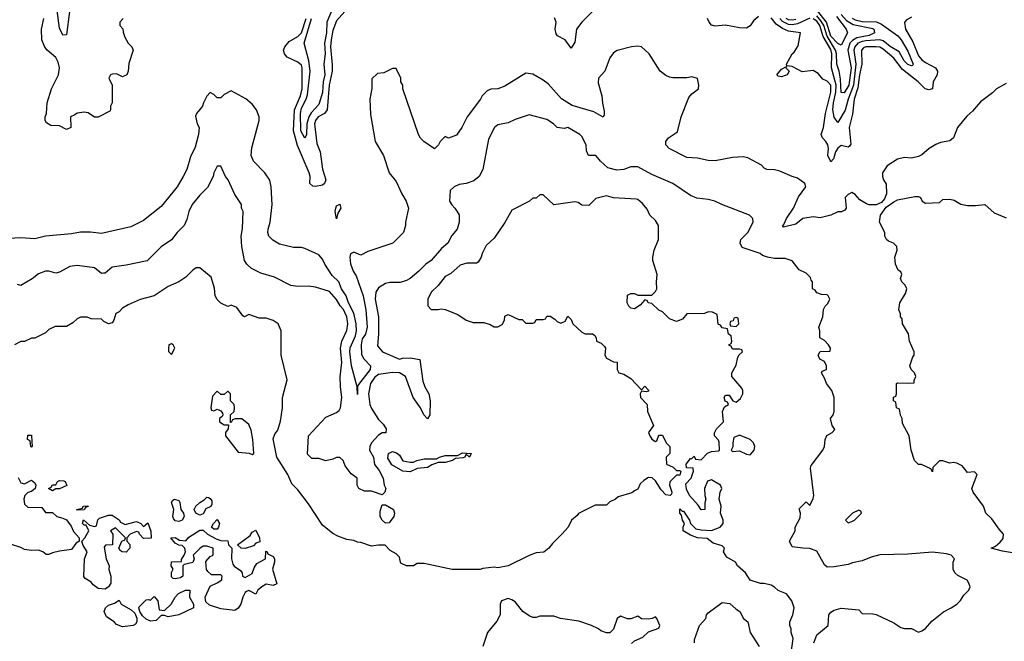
# Model space of a CAD drawing. Header units: inches. Extents: x 2348352 to 2479776, y 460422 to 613655.
# Tile 158 of 256: x 2373723 to 2379340, y 523739 to 527284. Entities that reach past the tile are written whole.
import ezdxf

# ---------------------------------------------------------------- set-up
doc = ezdxf.new("R2010")
doc.units = ezdxf.units.IN
doc.header["$MEASUREMENT"] = 0
doc.layers.add('C3572', color=7, linetype='Continuous')

msp = doc.modelspace()

# ---------------------------------------------------------------- linework, layer by layer
at = {"layer": 'C3572', "color": 4}
for points, elevation in [([(2375541.3, 527430), (2375475.5, 527270), (2375472.5, 527210), (2375461.7, 527150), (2375465.2, 527090), (2375459, 527030), (2375464.4, 526970), (2375455, 526930), (2375450, 526869), (2375430, 526800.9), (2375386.6, 526753.4), (2375372.7, 526730), (2375362, 526690), (2375359.1, 526630), (2375350, 526609), (2375327.1, 526650), (2375324.1, 526750), (2375330, 526779.1), (2375358, 526830), (2375365, 526855), (2375379.8, 526990), (2375373.1, 527050), (2375345.7, 527150), (2375387.8, 527290)], 112), ([(2374007, 527330), (2373990, 527198), (2373970, 527195.3), (2373950, 527235.3), (2373935.9, 527335.9)], 112), ([(2375592.3, 527347.7), (2375530, 527277.2), (2375510, 527222), (2375499.6, 527170), (2375496.5, 527130), (2375506.5, 527026.5), (2375505.8, 526990), (2375489.4, 526910.6), (2375477, 526770), (2375462, 526750), (2375425.3, 526730), (2375410.3, 526710), (2375405.4, 526690), (2375417.8, 526577.8), (2375438, 526530), (2375451, 526431), (2375470.3, 526370), (2375462, 526350), (2375450, 526339.5), (2375410, 526332.3), (2375395.5, 526335.5), (2375379, 526350), (2375379.5, 526390), (2375373.6, 526410), (2375307.4, 526567.4), (2375285.8, 526650), (2375291.5, 526770), (2375325.1, 526850), (2375334.6, 526890), (2375334.3, 527010), (2375330, 527024), (2375310, 527041.2), (2375248.7, 527070), (2375234, 527090), (2375228.7, 527110), (2375235.3, 527130), (2375261, 527159), (2375310, 527188.7), (2375330, 527208.5), (2375358.2, 527290)], 116), ([(2377000.4, 527339.6), (2376930, 527269.5), (2376900.3, 527230), (2376890, 527155.3), (2376870, 527122), (2376835.1, 527170), (2376791.5, 527191.5), (2376783.3, 527203.3), (2376777.6, 527230), (2376783.7, 527270), (2376774.5, 527294.5)], 116), ([(2377937.1, 527302.9), (2377910, 527277.2), (2377890.5, 527249.5), (2377870, 527236), (2377830, 527237), (2377750, 527253), (2377690, 527246.3), (2377670, 527252), (2377655.6, 527270), (2377646.6, 527290)], 116), ([(2378810, 527298), (2378779.6, 527280.4), (2378771.6, 527268.4), (2378776, 527230), (2378818, 527158), (2378850, 527077.1), (2378870, 527054.4), (2378890, 527040.4), (2378947.3, 527010), (2378959.5, 526990), (2378957.1, 526970), (2378934.9, 526930), (2378930.8, 526890), (2378910, 526884.5), (2378889.2, 526890), (2378849.5, 526930), (2378760.2, 527000.2), (2378710, 527065.1), (2378650, 527116.4), (2378630, 527126.6), (2378610, 527129.8), (2378550.2, 527129.7), (2378536.9, 527123.1), (2378525.2, 527110), (2378527.3, 527030), (2378513.8, 526970), (2378504.1, 526895.9), (2378483.2, 526830), (2378474, 526746), (2378455.3, 526670), (2378465.5, 526574.5), (2378458, 526562), (2378450, 526558), (2378410, 526567.3), (2378390, 526552.3), (2378377, 526530), (2378364.9, 526490), (2378350, 526472.7), (2378333.6, 526510), (2378337.4, 526550), (2378334.3, 526570), (2378322.4, 526590), (2378302.4, 526610), (2378296.3, 526630), (2378309.6, 526670), (2378321, 526750), (2378351.3, 526870), (2378349.7, 526910), (2378330, 526933.3), (2378304.2, 526944.2), (2378277.4, 526977.4), (2378250, 526994), (2378187.6, 526987.6), (2378130, 527018), (2378100.4, 527020.4), (2378098, 527030), (2378129.2, 527090), (2378141.2, 527098.8), (2378164.7, 527135.3), (2378178, 527210), (2378110, 527218.9), (2378074.5, 527234.5), (2378038.7, 527258.7), (2378010, 527294.5)], 116), ([(2378473.2, 527293.3), (2378490, 527283.8), (2378530, 527273), (2378612, 527272.1), (2378639.1, 527259.1), (2378732.9, 527192.9), (2378752.7, 527170), (2378790, 527104.9), (2378820.7, 527030), (2378817.1, 527022.9), (2378810, 527020.9), (2378790, 527028.2), (2378768.6, 527050), (2378740.8, 527100.8), (2378690, 527131.1), (2378650, 527164.4), (2378630, 527169.8), (2378550, 527163.2), (2378530, 527160.6), (2378505.2, 527150), (2378487.2, 527130), (2378482, 527110), (2378493.9, 527030), (2378480.7, 526910), (2378450.2, 526830.2), (2378432.5, 526767.5), (2378390, 526698), (2378370, 526728.7), (2378361.6, 526770), (2378364.9, 526810), (2378378.6, 526870), (2378380.5, 526910), (2378355, 527010), (2378357.2, 527090), (2378350, 527114.3), (2378307.7, 527187.7), (2378287.5, 527250), (2378270, 527274.8), (2378250, 527289.8)], 112), ([(2378410, 527313.1), (2378440.1, 527280.1), (2378477.1, 527257.1), (2378590, 527233.6), (2378596.4, 527230), (2378599.5, 527210), (2378570, 527193.3), (2378499.4, 527180.6), (2378473.9, 527166.1), (2378459.7, 527150), (2378448.5, 527110), (2378467, 527010), (2378453.1, 526910), (2378426.6, 526866.6), (2378410, 526868.7), (2378405.6, 526945.6), (2378397.4, 526990), (2378383.9, 527030), (2378382.6, 527090), (2378377.9, 527110), (2378329.2, 527189.2), (2378310.3, 527250.3), (2378295.7, 527275.7), (2378270, 527305.6)], 108), ([(2378382.4, 527302.4), (2378438.4, 527230), (2378446, 527210), (2378410, 527138), (2378390, 527148), (2378350.6, 527190), (2378325.9, 527270), (2378274.5, 527334.5)], 104), ([(2374314, 527290), (2374294, 527270), (2374294, 527250), (2374311.6, 527231.6), (2374312.7, 527212.7), (2374323.6, 527183.6), (2374342, 527150), (2374362, 527130), (2374371.3, 527110), (2374345.4, 527034.6), (2374342, 526990), (2374334, 526970), (2374310, 526958), (2374274.6, 526974.6), (2374250, 526974), (2374242, 526970), (2374231.3, 526950), (2374251.3, 526910), (2374251.3, 526810), (2374242, 526790), (2374242, 526770), (2374236.9, 526763.1), (2374170, 526728), (2374150, 526728), (2374112.9, 526752.9), (2374090, 526756), (2374050, 526751.8), (2374038.5, 526741.5), (2374012, 526730), (2374014, 526670), (2373990, 526658), (2373950, 526678), (2373900.4, 526680.4), (2373876.4, 526696.4), (2373868.9, 526708.9), (2373868.7, 526730), (2373875.3, 526750), (2373879, 526810), (2373903.7, 526890), (2373944.5, 526970), (2373949.5, 527010), (2373942.5, 527042.5), (2373930, 527068.7), (2373879, 527110), (2373866.8, 527126.8), (2373848.7, 527170), (2373848, 527230), (2373861.2, 527290)], 116), ([(2378230, 527292), (2378159.5, 527260.5), (2378130, 527253.9), (2378110, 527256.5), (2378074.6, 527274.6), (2378059, 527290)], 112), ([(2378150, 527285), (2378130, 527280.5), (2378110, 527282.8), (2378095.1, 527290)], 108), ([(2379350, 526920.9), (2379296, 526890), (2379273, 526867), (2379204.4, 526815.6), (2379158.5, 526761.5), (2379126.6, 526733.4), (2379074, 526670), (2379051, 526610), (2379030, 526593.2), (2378976.8, 526583.2), (2378950, 526573.2), (2378911.3, 526550), (2378870, 526514), (2378850, 526504), (2378810, 526494), (2378770, 526497.2), (2378730.9, 526489.1), (2378672, 526450), (2378644.7, 526410), (2378644.7, 526390), (2378651.3, 526370), (2378666.8, 526346.8), (2378667.7, 526290), (2378657.5, 526262.5), (2378639.3, 526240.7), (2378608.4, 526228.4), (2378570, 526228), (2378553.6, 526233.6), (2378516.4, 526256.4), (2378490, 526288), (2378470, 526298), (2378450, 526288), (2378432, 526270), (2378438, 526210), (2378430, 526198), (2378410.9, 526189.1), (2378390, 526188.7), (2378350, 526169), (2378290, 526154), (2378250, 526159), (2378190, 526149.5), (2378150, 526118.7), (2378080.2, 526100.2), (2378074, 526110), (2378083.3, 526116.7), (2378098.3, 526150), (2378137.7, 526210), (2378166.9, 526273.1), (2378208.7, 526330), (2378202, 526350), (2378160.2, 526380.2), (2378130, 526389), (2378060.2, 526420.2), (2378030, 526428.7), (2377986, 526430), (2377970, 526438), (2377955.3, 526455.3), (2377876.4, 526496.4), (2377850, 526502), (2377790, 526499), (2377690, 526479), (2377650, 526481.2), (2377590, 526494), (2377530, 526499), (2377428.7, 526550), (2377408.7, 526570), (2377409, 526590), (2377425.2, 526610), (2377476.4, 526643.6), (2377496.1, 526730), (2377540.6, 526839.4), (2377558.2, 526861.8), (2377596, 526890), (2377597, 526910), (2377590, 526948), (2377558, 526958), (2377530, 526952.3), (2377450, 526952.7), (2377430, 526956), (2377410, 526966), (2377377.2, 526990), (2377314, 527090), (2377270, 527129), (2377250, 527134), (2377214, 527130), (2377131, 527109), (2377110, 527095.3), (2377090, 527066), (2377061, 526990), (2377026, 526950), (2377023.5, 526923.5), (2377044.7, 526850), (2377047.1, 526807.1), (2377056.9, 526763.1), (2377058, 526742), (2377051.3, 526728.7), (2376998.9, 526758.9), (2376875.1, 526795.1), (2376813.6, 526833.6), (2376737.5, 526917.5), (2376710, 526939), (2376650, 526974), (2376610, 526979), (2376490, 526904), (2376450, 526889.2), (2376410, 526888.7), (2376390, 526878), (2376361, 526850), (2376351, 526830), (2376276, 526730), (2376246, 526670), (2376214.4, 526625.6), (2376170, 526608.7), (2376150, 526618), (2376122, 526590), (2376112, 526570), (2376090, 526548), (2376028.9, 526588.9), (2376009.1, 526609.1), (2375998, 526630), (2375908.9, 526888.9), (2375908, 526910), (2375898, 526930), (2375898, 526950), (2375870, 527006), (2375850, 527006), (2375799.6, 526980.4), (2375763.6, 526976.4), (2375732.7, 526947.3), (2375731.6, 526891.6), (2375721, 526830), (2375723.5, 526743.5), (2375751.3, 526590), (2375798, 526510), (2375831.1, 526411.1), (2375870, 526362), (2375902.8, 526290), (2375927.3, 526250), (2375941, 526210), (2375924.7, 526130), (2375924.7, 526110), (2375912, 526070), (2375850.9, 526009.1), (2375710, 525962), (2375670, 525942), (2375630, 525959), (2375610, 525948), (2375606, 525930), (2375610, 525892), (2375626.4, 525850), (2375642.7, 525822.8), (2375682.8, 525710), (2375698.5, 525630), (2375706.3, 525530), (2375696, 525490), (2375676.7, 525463.3), (2375671.4, 525430), (2375673.8, 525373.8), (2375686.7, 525350), (2375724.4, 525310), (2375723.1, 525290), (2375655.9, 525204.1), (2375650.7, 525190), (2375650, 525146), (2375649.2, 525190), (2375615.6, 525310), (2375606, 525390), (2375607.5, 525412.5), (2375638.9, 525481.1), (2375644.2, 525510), (2375643.1, 525550), (2375628.9, 525610), (2375599.3, 525670), (2375585.1, 525710), (2375559.8, 525750), (2375544, 525790), (2375504.8, 525824.8), (2375462.9, 525890), (2375450, 525919), (2375430, 525944), (2375350, 525979), (2375330, 525984), (2375284.7, 525984.7), (2375204.5, 526004.5), (2375166.3, 526026.3), (2375145.2, 526050), (2375139.3, 526070), (2375140.9, 526090), (2375152.3, 526130), (2375163.7, 526230), (2375158, 526330), (2375149.4, 526369.4), (2375121.2, 526410), (2375057.5, 526477.5), (2375042.7, 526510), (2375047.2, 526552.8), (2375089.2, 526710), (2375089, 526730), (2375074, 526770), (2375050, 526802), (2375013.6, 526833.6), (2374930, 526878), (2374890, 526858), (2374870, 526838), (2374850, 526838), (2374830, 526858), (2374810, 526868), (2374790, 526848), (2374771, 526810), (2374766, 526790), (2374732, 526750), (2374725.4, 526734.6), (2374736, 526690), (2374746, 526670), (2374742.8, 526630), (2374723.5, 526556.5), (2374698, 526502), (2374676, 526430), (2374656, 526390), (2374621, 526330), (2374530, 526218), (2374430, 526139), (2374356.8, 526103.2), (2374190, 526065.2), (2374127.5, 526072.5), (2374070, 526073.2), (2374018, 526062), (2373870, 526049.2), (2373810, 526034.5), (2373730, 526040.9), (2373590, 526033.2)], 124), ([(2378254, 523730), (2378270, 523776), (2378335.3, 523830), (2378339, 523890), (2378350, 523904.7), (2378370, 523917.3), (2378410, 523927.3), (2378510, 523918), (2378530, 523898), (2378590, 523896), (2378608.9, 523891.1), (2378710, 523844.7), (2378750, 523818), (2378770, 523812), (2378810, 523812), (2378850, 523791.3), (2378870, 523798), (2378890, 523811.3), (2378926.6, 523853.4), (2378992.9, 523907.1), (2379038, 523930), (2379070, 523951.3), (2379090, 523971.3), (2379110, 524002), (2379138, 524030), (2379146, 524050), (2379138, 524070), (2379128.4, 524088.4), (2379074.6, 524114.6), (2379058, 524130), (2379048.7, 524150), (2379048.7, 524190), (2379055.3, 524210), (2379038, 524230), (2379010, 524237), (2378930, 524247), (2378790, 524236.2), (2378630, 524232.7), (2378581.4, 524218.6), (2378530, 524197.2), (2378473.7, 524186.3), (2378450, 524177.2), (2378370, 524164), (2378330, 524162), (2378314.6, 524174.6), (2378270, 524254), (2378230, 524269), (2378190.7, 524269.3), (2378130, 524278), (2378115.3, 524310), (2378148, 524370), (2378148, 524390), (2378176.4, 524443.6), (2378178, 524470), (2378170, 524494), (2378210, 524534), (2378230, 524514), (2378250, 524554), (2378252.7, 524570), (2378234, 524726), (2378238, 524742), (2378304, 524830), (2378314, 524850), (2378318, 524890), (2378327.2, 524912.8), (2378358, 524930), (2378372.9, 524947.1), (2378359, 524970), (2378349, 525010), (2378364, 525030), (2378369.2, 525050), (2378369, 525130), (2378357.2, 525170), (2378325.2, 525210), (2378316.5, 525236.5), (2378298, 525270), (2378300.4, 525279.6), (2378326, 525290), (2378326, 525310), (2378314.6, 525334.6), (2378288.7, 525348.7), (2378278, 525370), (2378290, 525392), (2378346, 525394), (2378348, 525410), (2378338, 525430), (2378314.6, 525454.6), (2378288, 525470), (2378288, 525510), (2378282, 525530), (2378304, 525590), (2378308.9, 525631.1), (2378318, 525650), (2378333.6, 525666.4), (2378344, 525690), (2378335.3, 525710), (2378330, 525715.3), (2378296.4, 525716.4), (2378270, 525726), (2378262, 525742), (2378246, 525750), (2378246, 525790), (2378238, 525798), (2378234, 525814), (2378210, 525838), (2378170, 525858), (2378130, 525908), (2378090, 525922), (2378030, 525922), (2377988.9, 525928.9), (2377960.2, 525940.2), (2377948, 525950), (2377844.1, 525984.1), (2377833.2, 526010), (2377837.2, 526030), (2377878, 526070), (2377908, 526130), (2377906, 526150), (2377886, 526170), (2377729.3, 526229.3), (2377689.1, 526249.1), (2377650, 526259), (2377585.6, 526265.6), (2377550, 526282), (2377450, 526349), (2377330, 526401.2), (2377250, 526445.2), (2377210, 526444), (2377170, 526429), (2377130, 526425.2), (2377079, 526439), (2377036.4, 526476.4), (2377010, 526508.7), (2376968, 526510), (2376956.4, 526536.4), (2376954, 526570), (2376930, 526618), (2376918, 526630), (2376850, 526668.7), (2376830, 526664), (2376790, 526668.7), (2376768, 526690), (2376730, 526715.3), (2376630, 526742), (2376550, 526715.3), (2376510, 526695.3), (2376450, 526684), (2376431.3, 526670), (2376398, 526602), (2376366, 526430), (2376344.7, 526390), (2376314.8, 526365.2), (2376270, 526349.2), (2376230, 526344), (2376202, 526330), (2376178, 526310), (2376176, 526250), (2376187.5, 526227.5), (2376204.7, 526210), (2376230.7, 526170.7), (2376231, 526130), (2376218, 526090), (2376187.5, 526052.5), (2376164.7, 526010), (2376130, 525979), (2376070.8, 525910), (2376041, 525890), (2376001, 525850), (2375950, 525809), (2375930, 525797.2), (2375894.4, 525785.6), (2375835.3, 525784.7), (2375810, 525779), (2375770, 525755.3), (2375754.8, 525730), (2375750.7, 525689.3), (2375770.5, 525589.5), (2375770.7, 525490), (2375763.6, 525423.6), (2375792, 525390), (2375890, 525347.3), (2375906.8, 525353.2), (2375950, 525354.9), (2376006, 525346), (2376023.1, 525223.1), (2376033.4, 525190), (2376056.3, 525150), (2376064, 525110), (2376062, 525030), (2376050, 525008), (2376028, 525030), (2376008.7, 525070), (2375968.7, 525130), (2375924, 525250), (2375890, 525269.2), (2375850, 525271.8), (2375770, 525260.9), (2375750, 525245.2), (2375724.9, 525210), (2375712.2, 525150), (2375721.1, 525090), (2375730, 525067.3), (2375770, 525004.7), (2375796.9, 524976.9), (2375814, 524950), (2375812, 524928), (2375790, 524928.7), (2375770, 524914), (2375730.8, 524870), (2375720.7, 524850), (2375718.8, 524830), (2375741, 524790), (2375748.1, 524748.1), (2375773.2, 524713.2), (2375796, 524670), (2375802.8, 524630), (2375811, 524610), (2375806, 524590), (2375790, 524574), (2375730, 524595.3), (2375690, 524595.3), (2375658, 524610), (2375649, 524630), (2375648, 524670), (2375613.6, 524693.6), (2375580.2, 524740.2), (2375568, 524770), (2375550, 524788), (2375530, 524788), (2375510, 524778), (2375470, 524768.7), (2375430, 524782), (2375390, 524782), (2375365.6, 524805.6), (2375370, 524911.3), (2375470, 525018), (2375530, 525044.7), (2375544.7, 525055.3), (2375554, 525070), (2375561.2, 525130), (2375552.5, 525192.5), (2375552.1, 525247.9), (2375560.7, 525330), (2375554, 525410), (2375560.9, 525450), (2375590, 525512), (2375594.7, 525550), (2375589.6, 525590), (2375570, 525632), (2375552.2, 525652.2), (2375530, 525689.2), (2375490, 525733.2), (2375410, 525759), (2375370, 525764), (2375310, 525762), (2375270, 525769), (2375176.5, 525816.5), (2375098, 525838), (2375046, 525866), (2375019, 525890), (2375006, 525910), (2374989.4, 525990), (2374986, 526050), (2374993.6, 526093.6), (2374998, 526190), (2374988.7, 526210), (2374988, 526230), (2374950, 526288), (2374913.2, 526370), (2374897.2, 526390), (2374870, 526448), (2374850, 526448), (2374831.3, 526410), (2374826.8, 526390), (2374793.7, 526326.3), (2374750, 526284), (2374707.3, 526230), (2374687.7, 526190), (2374675.9, 526144.1), (2374661, 526110), (2374621, 526070), (2374590, 526028.7), (2374530, 525988.7), (2374450, 525908.7), (2374330, 525884), (2374250, 525873.2), (2374210, 525839), (2374202, 525838), (2374190, 525837.2), (2374149.3, 525869.3), (2374050, 525882.7), (2374010, 525877.2), (2373950, 525844), (2373930, 525839), (2373890, 525849), (2373870, 525849), (2373830, 525834), (2373793.7, 525806.3), (2373730, 525769), (2373710, 525774)], 128), ([(2378125.6, 523685.6), (2378135.1, 523755.1), (2378125.2, 523790), (2378125.2, 523810), (2378117.2, 523830), (2378117.2, 523850), (2378134, 523890), (2378142, 523930), (2378128.7, 523970), (2378098, 524010), (2378050, 524029), (2378030, 524048.7), (2378010, 524059), (2377971.1, 524068.9), (2377949.1, 524069.1), (2377890, 524088), (2377864, 524130), (2377818, 524170), (2377806, 524190), (2377758, 524218), (2377739, 524250), (2377744, 524270), (2377730, 524284), (2377678.6, 524298.6), (2377646, 524326), (2377590, 524329.4), (2377550, 524344), (2377508, 524370), (2377508, 524390), (2377515.3, 524410), (2377504, 524430), (2377499, 524459), (2377489, 524470), (2377490, 524494), (2377502, 524482), (2377510, 524482), (2377544.7, 524430), (2377550.8, 524410), (2377580.5, 524380.5), (2377610, 524374), (2377670, 524371.3), (2377719, 524390), (2377736, 524410), (2377736, 524430), (2377722, 524470), (2377724, 524510), (2377713.2, 524550), (2377719, 524590), (2377728.7, 524610), (2377722, 524630), (2377670, 524659), (2377647.5, 524652.5), (2377630.8, 524610), (2377631.1, 524571.1), (2377638, 524550), (2377631.6, 524528.4), (2377632, 524490), (2377610, 524488.7), (2377594.6, 524514.6), (2377544, 524570), (2377526.3, 524606.3), (2377523.1, 524636.9), (2377554, 524670), (2377568, 524710), (2377566, 524726), (2377528, 524728), (2377526, 524750), (2377550, 524782), (2377558, 524782), (2377570, 524794), (2377578, 524778), (2377610, 524774), (2377647.3, 524812.7), (2377670, 524822), (2377710, 524824.7), (2377715.3, 524830), (2377714, 524874), (2377710, 524886), (2377686, 524910), (2377687.3, 524927.3), (2377698, 524950), (2377738, 524990), (2377733.2, 525050), (2377744, 525076), (2377766, 525090), (2377762, 525102), (2377748.4, 525108.4), (2377742, 525130), (2377750, 525142), (2377770, 525142), (2377791.3, 525111.3), (2377810, 525102), (2377835.5, 525124.5), (2377848.7, 525150), (2377848.7, 525170), (2377843.1, 525183.1), (2377786, 525250), (2377786, 525270), (2377810, 525314), (2377820.4, 525359.6), (2377827.3, 525372.7), (2377846, 525390), (2377842, 525402), (2377830, 525406), (2377790, 525406), (2377782, 525422), (2377770, 525426), (2377768, 525430), (2377782, 525438), (2377786, 525450), (2377782, 525482), (2377766, 525490), (2377762, 525522), (2377730, 525526), (2377722, 525542), (2377707.3, 525547.3), (2377702, 525602), (2377676.4, 525616.4), (2377650, 525618), (2377630, 525608), (2377530, 525606), (2377503.6, 525576.4), (2377470, 525562), (2377430, 525578), (2377390, 525618), (2377370, 525628), (2377330, 525666), (2377308.4, 525668.4), (2377302, 525682), (2377290, 525686), (2377263.6, 525656.4), (2377230, 525635.3), (2377210, 525639), (2377199, 525650), (2377189, 525670), (2377190, 525714), (2377210, 525722), (2377230, 525722), (2377250, 525714), (2377330, 525714), (2377350, 525734), (2377358, 525750), (2377355.3, 525790), (2377359, 525830), (2377335.3, 525910), (2377335.3, 525930), (2377342, 525970), (2377368, 526030), (2377368, 526110), (2377350, 526138), (2377318, 526170), (2377303.1, 526203.1), (2377276.5, 526236.5), (2377250, 526258), (2377240.4, 526260.4), (2377110, 526269), (2377070, 526279), (2377010, 526264), (2376970, 526225.2), (2376930, 526227), (2376910, 526241.2), (2376890, 526245.2), (2376770, 526228.7), (2376710, 526286), (2376690, 526286), (2376670, 526266), (2376650, 526266), (2376631.6, 526248.4), (2376530, 526198), (2376490, 526128), (2376430, 526038), (2376384.5, 525995.5), (2376361, 525950), (2376356, 525930), (2376338, 525902), (2376330, 525895.3), (2376274.6, 525894.6), (2376235.3, 525884.7), (2376183.5, 525836.5), (2376150, 525819), (2376110, 525768.7), (2376071.3, 525730), (2376051.3, 525690), (2376051.6, 525651.6), (2376070, 525632), (2376110, 525631.3), (2376130, 525636), (2376150, 525631), (2376222, 525602), (2376270, 525571.3), (2376310, 525558), (2376370, 525558), (2376406.4, 525546.4), (2376430, 525532), (2376450, 525532), (2376474.6, 525545.4), (2376488, 525570), (2376490, 525594), (2376510, 525602), (2376570, 525574), (2376590, 525574), (2376610, 525554), (2376650, 525554), (2376662, 525558), (2376670, 525574), (2376710, 525574), (2376722, 525578), (2376730, 525594), (2376750, 525594), (2376776.9, 525576.9), (2376790, 525562), (2376810, 525554), (2376834.6, 525565.4), (2376850, 525594), (2376870, 525574), (2376878, 525550), (2376930, 525502), (2376950, 525492), (2376990, 525492), (2377003.6, 525483.6), (2377012, 525470), (2377014, 525450), (2377039.8, 525439.8), (2377059.8, 525419.8), (2377064.7, 525410), (2377062, 525370), (2377070, 525354), (2377110, 525332), (2377131.3, 525331.3), (2377132, 525290), (2377142, 525270), (2377170, 525262), (2377210, 525238), (2377270, 525174), (2377290, 525194), (2377310.7, 525170.7), (2377310, 525166), (2377298, 525162), (2377270, 525166), (2377262, 525150), (2377264.7, 525130), (2377302, 525090), (2377304.7, 525050), (2377338, 524970), (2377311, 524930), (2377317.3, 524910), (2377330, 524891), (2377350, 524878), (2377358, 524882), (2377370, 524914), (2377390, 524914), (2377411.1, 524871.1), (2377431.3, 524850), (2377431.3, 524810), (2377412, 524790), (2377414, 524750), (2377451.6, 524731.6), (2377470, 524714), (2377490, 524714), (2377494, 524710), (2377490, 524686), (2377470, 524686), (2377431.3, 524648.7), (2377431, 524630), (2377442.8, 524590), (2377442, 524578), (2377434, 524570), (2377410, 524574), (2377383.2, 524603.2), (2377350, 524654), (2377331.9, 524671.9), (2377310, 524674), (2377283, 524657), (2377263.5, 524636.5), (2377250, 524606), (2377230, 524598), (2377214.8, 524585.2), (2377136.9, 524563.1), (2377122, 524550), (2377090, 524534), (2377070, 524515.3), (2377005.4, 524514.6), (2376911.6, 524468.4), (2376903.6, 524456.4), (2376872, 524430), (2376851.3, 524390), (2376816, 524350), (2376762.5, 524297.5), (2376741, 524270), (2376713.2, 524246.8), (2376670, 524244), (2376630, 524228.7), (2376510.6, 524169.4), (2376450, 524159), (2376430, 524162), (2376365.4, 524154.6), (2376350, 524148.7), (2376191.1, 524148.9), (2376030, 524182), (2375990, 524182), (2375970, 524168.7), (2375930, 524168.7), (2375902, 524182), (2375895.3, 524190), (2375890, 524218), (2375870, 524238), (2375836.4, 524256.4), (2375807.3, 524287.3), (2375770, 524288), (2375730, 524282), (2375670, 524302), (2375650, 524304), (2375630, 524314), (2375590, 524319), (2375538, 524338), (2375510, 524354), (2375450, 524402), (2375370, 524524), (2375310, 524602), (2375276.5, 524636.5), (2375252.7, 524690), (2375189.5, 524790), (2375170, 524894), (2375179, 524921), (2375196.5, 524943.5), (2375210, 524994), (2375222, 525070), (2375222, 525130), (2375248.7, 525230), (2375215.3, 525370), (2375215.3, 525510), (2375198, 525550), (2375168.9, 525568.9), (2375130, 525582), (2375090, 525582), (2375030, 525602), (2375006, 525590), (2374995.3, 525595.3), (2374962, 525642), (2374930, 525655.3), (2374910, 525648), (2374870, 525668), (2374850, 525688), (2374839, 525710), (2374833.6, 525753.6), (2374815.5, 525815.5), (2374750, 525868), (2374730, 525868), (2374710, 525855.3), (2374670, 525815.3), (2374630, 525788.7), (2374570, 525762), (2374490, 525709), (2374410, 525688.7), (2374342, 525658), (2374310, 525638), (2374290, 525618), (2374271.6, 525608.4), (2374261, 525570), (2374250, 525555.3), (2374230, 525549), (2374202.7, 525562.7), (2374190, 525575.3), (2374130, 525578), (2374107.3, 525587.3), (2374070, 525588), (2374050, 525578), (2374025.4, 525554.6), (2373990, 525535.3), (2373925.4, 525534.6), (2373890, 525518), (2373870, 525498), (2373810, 525468), (2373790, 525468), (2373751.1, 525448.9), (2373730, 525448), (2373694, 525430)], 132), ([(2379410, 524239.3), (2379330, 524253.2), (2379266, 524270), (2379290, 524282), (2379316.5, 524303.5), (2379334, 524326), (2379335.3, 524350), (2379310, 524378), (2379270, 524438), (2379235.3, 524470), (2379222, 524510), (2379162, 524590), (2379155.3, 524610), (2379186, 524690), (2379170, 524706), (2379130, 524702), (2379099.3, 524739.3), (2379070, 524755.3), (2379050, 524759), (2379030, 524755.3), (2378990, 524768.7), (2378970, 524768), (2378932, 524730), (2378930, 524706), (2378922, 524722), (2378867.3, 524747.3), (2378850, 524748), (2378828, 524770), (2378808.7, 524830), (2378798, 524910), (2378760.4, 524980.4), (2378758, 525010), (2378748.4, 525028.4), (2378742, 525062), (2378726, 525070), (2378722, 525102), (2378708, 525110), (2378708.4, 525131.6), (2378722, 525138), (2378726, 525150), (2378726, 525210), (2378730, 525214), (2378790, 525211), (2378826, 525214), (2378826, 525226), (2378835.3, 525250), (2378828, 525270), (2378808.7, 525290), (2378802, 525310), (2378818, 525362), (2378826, 525370), (2378826, 525390), (2378799, 525450), (2378792.9, 525492.9), (2378759, 525550), (2378757.2, 525577.2), (2378748, 525590), (2378747.3, 525607.3), (2378738, 525630), (2378744, 525670), (2378777.5, 525722.5), (2378784, 525750), (2378775.3, 525770), (2378755.3, 525790), (2378748.4, 525808.4), (2378755.3, 525830), (2378750, 525846), (2378735.3, 525855.3), (2378719, 525890), (2378715.3, 525930), (2378728.7, 525970), (2378728, 525990), (2378708.9, 526008.9), (2378680.2, 526020.2), (2378668, 526030), (2378658, 526050), (2378658, 526070), (2378629.1, 526129.1), (2378634, 526170), (2378666, 526214), (2378710, 526246), (2378730, 526256), (2378830, 526274.8), (2378850, 526276), (2378862, 526270), (2378872, 526250), (2378890, 526238), (2378970, 526242), (2378990, 526258), (2379030, 526261), (2379054.4, 526254.4), (2379091.3, 526231.3), (2379130, 526224.7), (2379176, 526224), (2379230, 526231), (2379282, 526182), (2379350, 526154)], 124), ([(2373714, 524674), (2373730, 524642), (2373750, 524638), (2373790, 524658), (2373810, 524642), (2373816, 524630), (2373812, 524610), (2373790, 524594), (2373770, 524588), (2373752, 524570), (2373746, 524550), (2373750, 524522), (2373770, 524504.7), (2373850, 524502), (2373870, 524474), (2373910, 524474), (2373934, 524450), (2373970, 524442), (2373990, 524432), (2374015.9, 524395.9), (2374030, 524364.7), (2374062, 524330), (2374062, 524310), (2374043.5, 524296.5), (2374018, 524262), (2373950, 524254), (2373910, 524244), (2373890, 524234), (2373874.6, 524234.6), (2373855.3, 524250), (2373830, 524259.3), (2373790, 524257.2), (2373750, 524262), (2373730, 524274), (2373670, 524293.2)], 132), ([(2377213.6, 523726.4), (2377230, 523742), (2377278, 523762), (2377310, 523794), (2377370, 523814), (2377375.3, 523830), (2377358, 523870), (2377350, 523878), (2377331.6, 523868.4), (2377310, 523866), (2377270, 523868), (2377250, 523882), (2377210, 523868), (2377190, 523868), (2377150, 523882), (2377131.1, 523868.9), (2377110, 523808), (2377090, 523788), (2377070, 523788), (2377038, 523798), (2377026, 523810), (2376986, 523830), (2376913.6, 523853.6), (2376809.1, 523869.1), (2376770, 523882), (2376690, 523882), (2376670, 523875.3), (2376650, 523875.3), (2376630, 523884), (2376594, 523910), (2376550, 523964), (2376530, 523975.3), (2376510, 523984), (2376471, 523969), (2376464.7, 523950), (2376464.7, 523890), (2376445.4, 523854.6), (2376392, 523790), (2376364.7, 523710)], 136), ([(2377573.2, 523730), (2377573.2, 523750), (2377602, 523830), (2377638, 523870), (2377642, 523890), (2377650, 523902), (2377730, 523961), (2377775.3, 523955.3), (2377810, 523922), (2377832, 523910), (2377852, 523870), (2377878, 523850), (2377891.3, 523790), (2377941, 523710)], 132)]:
    msp.add_lwpolyline(points, dxfattribs=dict(at, elevation=elevation))
for points, elevation in [([(2378070, 526959), (2378050, 526962), (2378042, 526970), (2378070, 527002), (2378098, 527018), (2378094, 527010), (2378112, 526990), (2378102, 526970), (2378090, 526965.2)], 116), ([(2375530, 526148), (2375522.7, 526190), (2375526, 526210), (2375530, 526222), (2375550, 526231.3), (2375554.8, 526210), (2375538.8, 526181.2)], 116), ([(2377810, 525586), (2377798, 525582), (2377792.7, 525567.3), (2377778, 525562), (2377774, 525550), (2377778, 525538), (2377810, 525534), (2377826, 525550), (2377822, 525582)], 132), ([(2374590, 525435.3), (2374574, 525430), (2374572, 525410), (2374572.7, 525392.7), (2374590, 525374), (2374608, 525410), (2374598, 525430)], 136), ([(2374910, 525166), (2374890, 525146), (2374870, 525146), (2374850, 525166), (2374823.6, 525136.4), (2374814, 525070), (2374818, 525058), (2374830, 525054), (2374850, 525062), (2374859.6, 525059.6), (2374870, 525054), (2374879.6, 525039.6), (2374882, 525030), (2374878, 525022), (2374862, 525010), (2374862, 524990), (2374890, 524974), (2374914, 524974), (2374912, 524950), (2374898, 524930), (2374898, 524910), (2374970, 524818), (2375032, 524812), (2375050, 524804.7), (2375058, 524810), (2375052.7, 524890), (2375043.2, 524943.2), (2375030, 524975.3), (2374990, 525008), (2374952.7, 525007.3), (2374938, 525002), (2374930, 524986), (2374926, 524986), (2374926, 525030), (2374946, 525050), (2374948, 525070), (2374946, 525090), (2374926, 525110), (2374926, 525150)], 136), ([(2373790, 524846), (2373786, 524850), (2373782, 524882), (2373768, 524890), (2373770, 524914), (2373790, 524914), (2373791.3, 524910), (2373794, 524850)], 132), ([(2377830, 524914), (2377798, 524902), (2377790.7, 524870), (2377791.3, 524848.7), (2377782, 524830), (2377785.4, 524825.4), (2377790, 524822), (2377830, 524826), (2377870, 524806), (2377890, 524802), (2377914, 524830), (2377917.2, 524850), (2377909, 524870), (2377890, 524889)], 132), ([(2375950, 524760.5), (2375970, 524760.7), (2375989.5, 524770.5), (2376030, 524779.3), (2376100.4, 524779.6), (2376118, 524790), (2376150, 524798), (2376220.4, 524799.6), (2376250, 524813.4), (2376298, 524810), (2376290, 524789.2), (2376270, 524806), (2376262, 524790), (2376253.7, 524786.3), (2376210, 524782), (2376192, 524770), (2376150, 524759.3), (2376110, 524758), (2376074, 524746), (2376050.4, 524729.6), (2375990, 524723.7), (2375950, 524705.1), (2375909.4, 524709.4), (2375846.3, 524746.3), (2375823.1, 524783.1), (2375828, 524810), (2375850, 524820.7), (2375873.4, 524813.4), (2375890, 524801), (2375908.3, 524768.3)], 128), ([(2373910, 524598), (2373888, 524610), (2373902, 524618), (2373910, 524631), (2373928.4, 524631.6), (2373938, 524650), (2373950, 524656), (2373974.8, 524654.8), (2373982, 524650), (2373992, 524628), (2373950, 524608.7), (2373930, 524608)], 132), ([(2374630, 524422.7), (2374610, 524426), (2374600.2, 524440.2), (2374597.2, 524450), (2374602, 524490), (2374588.7, 524530), (2374596.4, 524543.6), (2374606, 524550), (2374630, 524542), (2374636, 524530), (2374642, 524490), (2374658, 524470), (2374661, 524450), (2374650, 524429.2)], 132), ([(2374750, 524458), (2374728, 524470), (2374718, 524490), (2374728, 524510), (2374750, 524531.3), (2374774.6, 524545.4), (2374790, 524562), (2374799.6, 524559.6), (2374810, 524554), (2374819.6, 524539.6), (2374819.6, 524520.4), (2374812.7, 524507.3), (2374785.4, 524494.6), (2374770, 524466)], 132), ([(2374050, 524486), (2374048, 524490), (2374082, 524498), (2374086, 524510), (2374112, 524512), (2374112.7, 524507.3), (2374098, 524502), (2374090, 524488)], 132), ([(2375810, 524412), (2375790, 524429.4), (2375778.7, 524450), (2375778.7, 524481.3), (2375790, 524518), (2375810, 524517.3), (2375854.8, 524490), (2375860.5, 524470), (2375858, 524450), (2375830, 524415.1)], 128), ([(2378510, 524486), (2378474, 524470), (2378434, 524430), (2378450, 524414), (2378470, 524422), (2378486, 524430), (2378526, 524470), (2378522, 524482)], 128), ([(2374325.4, 524405.4), (2374390, 524422), (2374414, 524410), (2374430, 524394), (2374454, 524414), (2374472, 524368), (2374472.7, 524327.3), (2374430, 524326), (2374406, 524350), (2374402, 524362), (2374390, 524366), (2374354, 524350), (2374334, 524330), (2374334, 524310), (2374351.6, 524291.6), (2374352, 524270), (2374330, 524248), (2374308.4, 524248.4), (2374296.4, 524256.4), (2374288, 524270), (2374306, 524310), (2374322, 524318), (2374326, 524330), (2374270, 524386), (2374242, 524370), (2374254, 524350), (2374252, 524290), (2374212.7, 524287.3), (2374204.7, 524275.3), (2374216, 524210), (2374234, 524170), (2374232, 524148), (2374242.8, 524110), (2374242.8, 524070), (2374230, 524049), (2374210, 524036.2), (2374170, 524039.6), (2374141.4, 524061.4), (2374130, 524076), (2374097.2, 524097.2), (2374089, 524109), (2374093.2, 524210), (2374108.7, 524250), (2374084.7, 524284.7), (2374078, 524310), (2374095.3, 524330), (2374118, 524370), (2374102, 524402), (2374090, 524402), (2374082, 524410), (2374087.3, 524432.7), (2374122, 524402), (2374150, 524394), (2374162, 524398), (2374168.4, 524431.6), (2374178, 524442), (2374230, 524458), (2374250, 524458), (2374290, 524431.3), (2374298, 524418)], 132), ([(2374830, 524378), (2374818, 524390), (2374828, 524410), (2374850, 524434), (2374862, 524410), (2374858, 524390), (2374850, 524378)], 132), ([(2375010, 524102), (2375050, 524126), (2375061.2, 524158.8), (2375076.4, 524183.6), (2375126, 524210), (2375127.3, 524252.7), (2375134, 524250), (2375138, 524238), (2375170, 524222), (2375176, 524210), (2375176, 524190), (2375164.7, 524150), (2375190, 524066), (2375170, 524058), (2375130, 524064), (2375104.7, 524050), (2375082, 524030), (2375070, 524008.7), (2375030, 524028.7), (2375016.9, 524023.1), (2375010, 524018), (2374996, 523990), (2374984.7, 523950), (2374970, 523928), (2374950, 523915.3), (2374870, 523924), (2374806, 523946), (2374784, 523964), (2374782, 523990), (2374810, 524054), (2374850, 524072), (2374875.3, 524090), (2374876.4, 524096.4), (2374878, 524110), (2374870, 524118), (2374818, 524118), (2374796.4, 524136.4), (2374789, 524149), (2374785.2, 524194.8), (2374810, 524222), (2374826, 524230), (2374826, 524270), (2374790, 524282), (2374770, 524282), (2374750, 524268.7), (2374712, 524230), (2374718, 524210), (2374710.7, 524189.3), (2374662, 524178), (2374654, 524170), (2374654, 524110), (2374639.6, 524100.4), (2374610, 524095.3), (2374598, 524098), (2374590, 524106), (2374588.9, 524131.1), (2374598, 524150), (2374588, 524170), (2374588.4, 524191.6), (2374646, 524194), (2374646, 524206), (2374662, 524230), (2374668, 524250), (2374666, 524270), (2374650, 524286), (2374630, 524288), (2374610, 524298), (2374586, 524330), (2374610, 524331), (2374635.3, 524315.3), (2374670, 524311.3), (2374687.2, 524332.8), (2374750, 524372), (2374770, 524372), (2374794, 524350), (2374843.6, 524323.6), (2374870, 524314), (2374910, 524312), (2374914, 524290), (2374934, 524270), (2374931, 524210), (2374939.8, 524179.8), (2374946.8, 524166.8), (2374983.6, 524143.6), (2374992, 524130), (2374994, 524110)], 132), ([(2375010, 524269), (2374986, 524270), (2374966, 524290), (2375038, 524342), (2375050, 524362), (2375070, 524372), (2375092, 524330), (2375092.7, 524307.3), (2375070, 524298), (2375056, 524284)], 132), ([(2374570, 523878), (2374550, 523886), (2374530, 523886), (2374510, 523866), (2374502, 523858), (2374470, 523853.2), (2374444.5, 523864.5), (2374424.5, 523884.5), (2374408, 523910), (2374402, 523930), (2374404.7, 523935.3), (2374444.7, 523975.3), (2374458, 523978), (2374470, 523974), (2374490, 523994), (2374512, 523970), (2374518, 523918), (2374550, 523914), (2374588, 523950), (2374609.1, 523990.9), (2374628.9, 524011.1), (2374668.4, 524031.6), (2374694, 524030), (2374692, 523990), (2374714, 523950), (2374714, 523930), (2374630, 523889.2)], 132), ([(2374310, 523820.9), (2374275.6, 523835.6), (2374262.7, 523850), (2374219.1, 523879.1), (2374205.2, 523910), (2374212.7, 523930), (2374230, 523944.9), (2374264, 523956), (2374290, 523974), (2374302, 523950), (2374358.5, 523918.5), (2374379.9, 523899.9), (2374390.8, 523870.8), (2374390.7, 523849.3), (2374384, 523836), (2374370, 523829.3)], 132)]:
    msp.add_lwpolyline(points, close=True, dxfattribs=dict(at, elevation=elevation))

doc.saveas('drawing.dxf')
